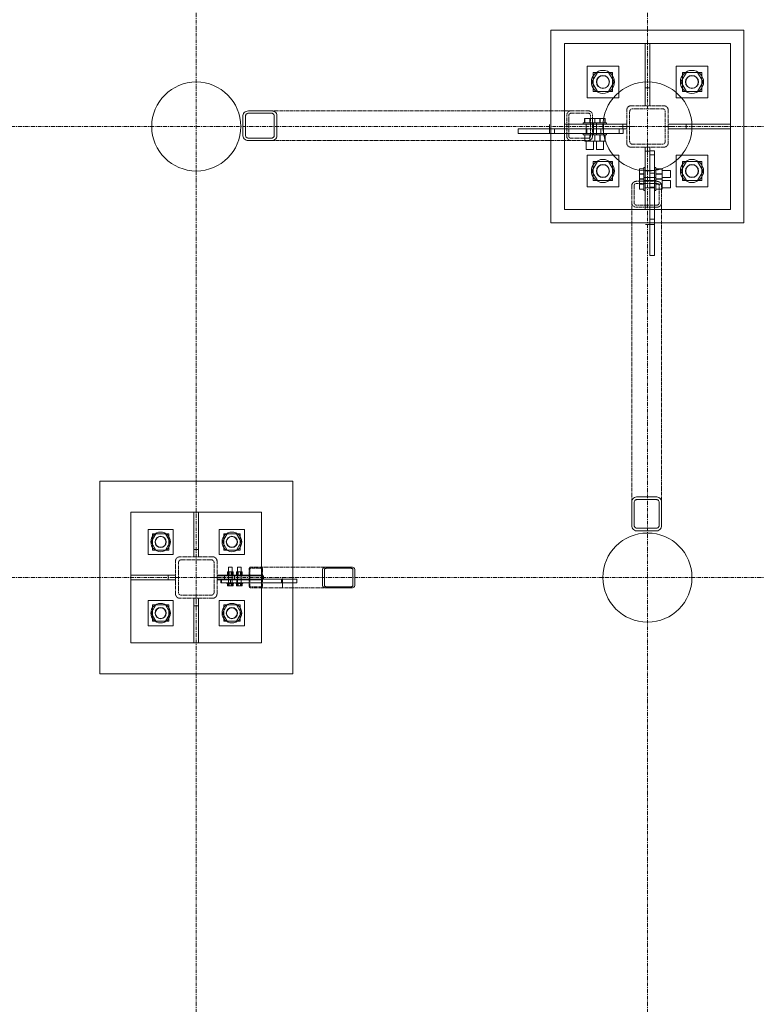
# Model space of a CAD drawing. Header units: millimetres. Extents: x -11210 to 34147, y -5506 to 4553.
# Tile 23 of 33: x 19933 to 22414, y -477 to 2841. Entities that reach past the tile are written whole.
import ezdxf

# ---------------------------------------------------------------- set-up
doc = ezdxf.new("R2010")
doc.units = ezdxf.units.MM
doc.linetypes.add('Linia siatki', pattern=[22.225, 12.7, -3.175, 3.175, -3.175])
doc.linetypes.add('Wyburzony', pattern=[4.8, 3.2, -1.6])
for name, color, linetype, lineweight in [('S-BEAM', 12, 'Continuous', 9), ('S-FNDN', 32, 'Continuous', 15), ('S-FSTN', 2, 'Continuous', 9), ('S-GRID', 1, 'Continuous', 9)]:
    doc.layers.add(name, color=color, linetype=linetype, lineweight=lineweight)

# ---------------------------------------------------------------- blocks, each defined once
blk = doc.blocks.new('PF-1 - PF-1-624972--1_20 Kopia 1')
at = {"layer": 'S-FNDN', "lineweight": 9}
for p, q in [((-3240.7, 2806.5), (-3890.7, 2806.5)), ((-3890.7, 2806.5), (-3890.7, 2156.5)), ((-3240.7, 2156.5), (-3240.7, 2806.5)), ((-3890.7, 2156.5), (-3240.7, 2156.5)), ((-4760.7, 1286.5), (-5410.7, 1286.5)), ((-5410.7, 1286.5), (-5410.7, 636.5)), ((-4760.7, 636.5), (-4760.7, 1286.5)), ((-5410.7, 636.5), (-4760.7, 636.5))]:
    blk.add_line(p, q, dxfattribs=at)
for centre, start, end in [((-5085.7, 2481.5), 0, 180), ((-3565.7, 2481.5), 0, 180), ((-5085.7, 2481.5), 180, 360), ((-3565.7, 2481.5), 180, 184.968), ((-3565.7, 2481.5), 185.2591, 195), ((-3565.7, 2481.5), 286.9695, 360), ((-3565.7, 2481.5), 195, 196.5432), ((-3565.7, 2481.5), 196.6425, 196.8701), ((-3565.7, 2481.5), 196.9695, 210), ((-3565.7, 2481.5), 210, 274.968), ((-3565.7, 2481.5), 275.2591, 286.5432), ((-3565.7, 2481.5), 286.6425, 286.8701), ((-3565.7, 961.5), 360, 180), ((-3565.7, 961.5), 180, 360)]:
    blk.add_arc(centre, 150, start, end, dxfattribs=at)
blk = doc.blocks.new('SHS _EN 10210-2_ - 638223--1_20 Kopia 1')
at = {"layer": 'S-BEAM', "linetype": 'Wyburzony'}
for p, q in [((-5030.7, 1031.5), (-5140.7, 1031.5)), ((-5155.7, 1016.5), (-5155.7, 906.5)), ((-5145.7, 911.5), (-5145.7, 1011.5)), ((-5135.7, 1021.5), (-5035.7, 1021.5)), ((-5025.7, 1011.5), (-5025.7, 911.5)), ((-5015.7, 906.5), (-5015.7, 1016.5)), ((-5035.7, 901.5), (-5135.7, 901.5)), ((-5140.7, 891.5), (-5030.7, 891.5))]:
    blk.add_line(p, q, dxfattribs=at)
for centre, radius, start, end in [((-5140.7, 1016.5), 15, 90, 180), ((-5030.7, 1016.5), 15, 360, 90), ((-5135.7, 1011.5), 10, 90, 180), ((-5035.7, 1011.5), 10, 0, 90), ((-5140.7, 906.5), 15, 180, 270), ((-5135.7, 911.5), 10, 180, 270), ((-5035.7, 911.5), 10, 270, 0), ((-5030.7, 906.5), 15, 270, 360)]:
    blk.add_arc(centre, radius, start, end, dxfattribs=at)
blk = doc.blocks.new('SHS _EN 10210-2_ - 638228--1_20 Kopia 1')
at = {"layer": 'S-BEAM', "linetype": 'Wyburzony'}
for p, q in [((-3635.7, 2536.5), (-3635.7, 2426.5)), ((-3625.7, 2431.5), (-3625.7, 2531.5)), ((-3510.7, 2551.5), (-3620.7, 2551.5)), ((-3615.7, 2541.5), (-3515.7, 2541.5)), ((-3505.7, 2531.5), (-3505.7, 2431.5)), ((-3495.7, 2426.5), (-3495.7, 2536.5)), ((-3620.7, 2411.5), (-3510.7, 2411.5)), ((-3515.7, 2421.5), (-3615.7, 2421.5))]:
    blk.add_line(p, q, dxfattribs=at)
for centre, radius, start, end in [((-3620.7, 2536.5), 15, 90, 180), ((-3615.7, 2531.5), 10, 90, 180), ((-3515.7, 2531.5), 10, 0, 90), ((-3510.7, 2536.5), 15, 0, 90), ((-3620.7, 2426.5), 15, 180, 270), ((-3615.7, 2431.5), 10, 180, 270), ((-3515.7, 2431.5), 10, 270, 0), ((-3510.7, 2426.5), 15, 270, 0)]:
    blk.add_arc(centre, radius, start, end, dxfattribs=at)
blk = doc.blocks.new('Family - 664409--1_20 Kopia 1')
at = {"layer": 'S-FSTN'}
for p, q in [((-3573.7, 2611.5), (-3573.7, 2761.5)), ((-3573.7, 2761.5), (-3557.7, 2761.5)), ((-3557.7, 2761.5), (-3557.7, 2611.5)), ((-3573.7, 2551.5), (-3573.7, 2611.5)), ((-3573.7, 2611.5), (-3557.7, 2611.5)), ((-3557.7, 2611.5), (-3557.7, 2551.5))]:
    blk.add_line(p, q, dxfattribs=at)
blk = doc.blocks.new('Family - 664410--1_20 Kopia 1')
at = {"layer": 'S-FSTN'}
for p, q in [((-3845.7, 2489.5), (-3648.9, 2489.5)), ((-3845.7, 2489.5), (-3845.7, 2473.5)), ((-3648.9, 2489.5), (-3635.7, 2489.5)), ((-3648.9, 2489.5), (-3648.9, 2473.5)), ((-3635.7, 2473.5), (-3647.7, 2473.5))]:
    blk.add_line(p, q, dxfattribs=at)
blk = doc.blocks.new('Family - 664411--1_20 Kopia 1')
at = {"layer": 'S-FSTN'}
for p, q in [((-3495.7, 2489.5), (-3435.7, 2489.5)), ((-3435.7, 2489.5), (-3285.7, 2489.5)), ((-3435.7, 2489.5), (-3435.7, 2473.5)), ((-3285.7, 2489.5), (-3285.7, 2473.5)), ((-3435.7, 2473.5), (-3495.7, 2473.5)), ((-3285.7, 2473.5), (-3435.7, 2473.5))]:
    blk.add_line(p, q, dxfattribs=at)
blk = doc.blocks.new('Family - 664412--1_20 Kopia 1')
at = {"layer": 'S-FSTN'}
for p, q in [((-3573.7, 2398.3), (-3573.7, 2411.5)), ((-3573.7, 2201.5), (-3573.7, 2398.3)), ((-3573.7, 2398.3), (-3557.7, 2398.3)), ((-3557.7, 2411.5), (-3557.7, 2399.5)), ((-3573.7, 2201.5), (-3557.7, 2201.5))]:
    blk.add_line(p, q, dxfattribs=at)
blk = doc.blocks.new('Family - 664472--1_20 Kopia 1')
at = {"layer": 'S-FSTN'}
for p, q in [((-5305.7, 969.5), (-5180.7, 969.5)), ((-5305.7, 953.5), (-5305.7, 969.5)), ((-5180.7, 969.5), (-5155.7, 969.5)), ((-5180.7, 953.5), (-5180.7, 969.5)), ((-5180.7, 953.5), (-5305.7, 953.5)), ((-5155.7, 953.5), (-5180.7, 953.5))]:
    blk.add_line(p, q, dxfattribs=at)
blk = doc.blocks.new('Family - 664473--1_20 Kopia 1')
at = {"layer": 'S-FSTN'}
for p, q in [((-5093.7, 866.5), (-5093.7, 891.5)), ((-5093.7, 741.5), (-5093.7, 866.5)), ((-5077.7, 866.5), (-5093.7, 866.5)), ((-5077.7, 891.5), (-5077.7, 866.5)), ((-5077.7, 866.5), (-5077.7, 741.5)), ((-5077.7, 741.5), (-5093.7, 741.5))]:
    blk.add_line(p, q, dxfattribs=at)
blk = doc.blocks.new('Family - 664474--1_20 Kopia 1')
at = {"layer": 'S-FSTN'}
for p, q in [((-5093.7, 1056.5), (-5093.7, 1181.5)), ((-5093.7, 1181.5), (-5077.7, 1181.5)), ((-5077.7, 1181.5), (-5077.7, 1056.5)), ((-5093.7, 1031.5), (-5093.7, 1056.5)), ((-5093.7, 1056.5), (-5077.7, 1056.5)), ((-5077.7, 1056.5), (-5077.7, 1031.5))]:
    blk.add_line(p, q, dxfattribs=at)
blk = doc.blocks.new('Family - 664475--1_20 Kopia 1')
at = {"layer": 'S-FSTN'}
for p, q in [((-5015.7, 969.5), (-4990.7, 969.5)), ((-4990.7, 969.5), (-4865.7, 969.5)), ((-4990.7, 969.5), (-4990.7, 953.5)), ((-4865.7, 969.5), (-4865.7, 953.5)), ((-4990.7, 953.5), (-5015.7, 953.5)), ((-4865.7, 953.5), (-4990.7, 953.5))]:
    blk.add_line(p, q, dxfattribs=at)
blk = doc.blocks.new('Family - 664482--1_20 Kopia 1')
at = {"layer": 'S-FSTN'}
for p, q in [((-5305.7, 1181.5), (-5305.7, 969.6)), ((-5093.7, 1181.5), (-5305.7, 1181.5)), ((-4865.7, 1181.5), (-5077.6, 1181.5)), ((-4865.7, 990.9), (-4865.7, 1181.5)), ((-4865.7, 969.6), (-4865.7, 990.7)), ((-5305.7, 953.5), (-5305.7, 741.5)), ((-4865.7, 932.3), (-4865.7, 953.5)), ((-4865.7, 741.5), (-4865.7, 932.1)), ((-5305.7, 741.5), (-5093.7, 741.5)), ((-5077.6, 741.5), (-4865.7, 741.5))]:
    blk.add_line(p, q, dxfattribs=at)
for centre, start, end in [((-5205.7, 1081.5), 90, 270), ((-5205.7, 1081.5), 270, 90), ((-4965.7, 1081.5), 90, 270), ((-4965.7, 1081.5), 270, 90), ((-5205.7, 841.5), 90, 270), ((-5205.7, 841.5), 270, 90), ((-4965.7, 841.5), 90, 270), ((-4965.7, 841.5), 270, 90)]:
    blk.add_arc(centre, 19, start, end, dxfattribs=at)
blk = doc.blocks.new('Family - 664488--1_20 Kopia 1')
at = {"layer": 'S-FSTN'}
for p, q in [((-3557.7, 2168.8), (-3557.7, 2399.4)), ((-3557.7, 2399.4), (-3541.7, 2399.4)), ((-3541.7, 2399.4), (-3541.7, 2168.8)), ((-3557.7, 2385.8), (-3541.7, 2385.8)), ((-3557.7, 2324.7), (-3541.7, 2324.7)), ((-3557.7, 2277.1), (-3541.7, 2277.1)), ((-3557.7, 2046.4), (-3557.7, 2168.8)), ((-3557.7, 2168.8), (-3541.7, 2168.8)), ((-3541.7, 2168.8), (-3541.7, 2046.4)), ((-3557.7, 2046.4), (-3541.7, 2046.4))]:
    blk.add_line(p, q, dxfattribs=at)
blk = doc.blocks.new('Family - 664489--1_20 Kopia 1')
at = {"layer": 'S-FSTN'}
for p, q in [((-4000.8, 2473.5), (-3878.4, 2473.5)), ((-4000.8, 2473.5), (-4000.8, 2457.5)), ((-3878.4, 2457.5), (-4000.8, 2457.5)), ((-3878.4, 2473.5), (-3647.7, 2473.5)), ((-3878.4, 2473.5), (-3878.4, 2457.5)), ((-3647.7, 2457.5), (-3878.4, 2457.5)), ((-3770.1, 2473.5), (-3770.1, 2457.5)), ((-3722.5, 2473.5), (-3722.5, 2457.5)), ((-3661.3, 2473.5), (-3661.3, 2457.5)), ((-3647.7, 2473.5), (-3647.7, 2457.5))]:
    blk.add_line(p, q, dxfattribs=at)
blk = doc.blocks.new('Family - 664494--1_20 Kopia 1')
at = {"layer": 'S-FSTN'}
for p, q in [((-5002.6, 943.5), (-5002.6, 955.5)), ((-5000.8, 943.5), (-5002.6, 943.5)), ((-5000.8, 955.5), (-4798.5, 955.5)), ((-5000.8, 943.5), (-5000.8, 955.5)), ((-4798.5, 943.5), (-5000.8, 943.5)), ((-4970.3, 943.5), (-4970.3, 955.5)), ((-4949.1, 943.5), (-4949.1, 955.5)), ((-4798.5, 955.5), (-4746.8, 955.5)), ((-4798.5, 943.5), (-4798.5, 955.5)), ((-4746.8, 943.5), (-4798.5, 943.5)), ((-4746.8, 943.5), (-4746.8, 955.5))]:
    blk.add_line(p, q, dxfattribs=at)
blk = doc.blocks.new('Family - 664497--1_20 Kopia 1')
at = {"layer": 'S-FSTN'}
for p, q in [((-3845.7, 2761.5), (-3845.7, 2489.6)), ((-3573.7, 2761.5), (-3845.7, 2761.5)), ((-3285.7, 2761.5), (-3557.6, 2761.5)), ((-3285.7, 2489.6), (-3285.7, 2761.5)), ((-3845.7, 2473.5), (-3845.7, 2201.5)), ((-3285.7, 2201.5), (-3285.7, 2473.5)), ((-3845.7, 2201.5), (-3573.7, 2201.5)), ((-3557.6, 2201.5), (-3285.7, 2201.5))]:
    blk.add_line(p, q, dxfattribs=at)
for centre, start, end in [((-3715.7, 2631.5), 90, 270), ((-3715.7, 2631.5), 270, 90), ((-3415.7, 2631.5), 90, 270), ((-3415.7, 2631.5), 270, 90), ((-3715.7, 2331.5), 90, 270), ((-3715.7, 2331.5), 270, 90), ((-3415.7, 2331.5), 90, 270), ((-3415.7, 2331.5), 270, 90)]:
    blk.add_arc(centre, 22, start, end, dxfattribs=at)
blk = doc.blocks.new('Family - 664501--1_20 Kopia 1')
at = {"layer": 'S-FSTN'}
for p, q in [((-5015.7, 967.5), (-4956.6, 967.5)), ((-4956.6, 967.5), (-4859.7, 967.5)), ((-4956.6, 955.5), (-4956.6, 967.5)), ((-4859.7, 955.5), (-4859.7, 967.5)), ((-5000.8, 955.5), (-5015.7, 955.5))]:
    blk.add_line(p, q, dxfattribs=at)
blk = doc.blocks.new('Family - 665042--1_20 Kopia 1')
at = {"layer": 'S-FSTN'}
for p, q in [((-5163.2, 1123.9), (-5248.1, 1123.9)), ((-5248.1, 1123.9), (-5248.1, 1039.1)), ((-5221.5, 1109), (-5237.4, 1081.5)), ((-5223.6, 1109.1), (-5233.3, 1109.1)), ((-5233.3, 1109.1), (-5233.3, 1099.4)), ((-5233.3, 1099.2), (-5233.3, 1088.8)), ((-5187.9, 1109.1), (-5223.4, 1109.1)), ((-5189.8, 1109), (-5221.5, 1109)), ((-5173.9, 1081.5), (-5189.8, 1109)), ((-5178.1, 1109.1), (-5187.8, 1109.1)), ((-5178.1, 1099.4), (-5178.1, 1109.1)), ((-5178.1, 1088.8), (-5178.1, 1099.2)), ((-5163.2, 1039.1), (-5163.2, 1123.9)), ((-5237.4, 1081.5), (-5221.5, 1054)), ((-5233.3, 1088.6), (-5233.3, 1074.4)), ((-5233.3, 1074.2), (-5233.3, 1063.8)), ((-5233.3, 1063.6), (-5233.3, 1053.9)), ((-5189.8, 1054), (-5173.9, 1081.5)), ((-5178.1, 1074.4), (-5178.1, 1088.6)), ((-5178.1, 1063.8), (-5178.1, 1074.2)), ((-5178.1, 1053.9), (-5178.1, 1063.6)), ((-5248.1, 1039.1), (-5163.2, 1039.1)), ((-5233.3, 1053.9), (-5223.6, 1053.9)), ((-5223.4, 1053.9), (-5187.9, 1053.9)), ((-5221.5, 1054), (-5189.8, 1054)), ((-5187.8, 1053.9), (-5178.1, 1053.9))]:
    blk.add_line(p, q, dxfattribs=at)
for radius, start, end in [(33, 90, 270), (18, 90, 270), (33, 270, 90), (18, 270, 90)]:
    blk.add_arc((-5205.7, 1081.5), radius, start, end, dxfattribs=at)
blk = doc.blocks.new('Family - 665043--1_20 Kopia 1')
at = {"layer": 'S-FSTN'}
for p, q in [((-4923.2, 1123.9), (-5008.1, 1123.9)), ((-5008.1, 1123.9), (-5008.1, 1039.1)), ((-4981.5, 1109), (-4997.4, 1081.5)), ((-4983.6, 1109.1), (-4993.3, 1109.1)), ((-4993.3, 1109.1), (-4993.3, 1099.4)), ((-4993.3, 1099.2), (-4993.3, 1088.8)), ((-4947.9, 1109.1), (-4983.4, 1109.1)), ((-4949.8, 1109), (-4981.5, 1109)), ((-4933.9, 1081.5), (-4949.8, 1109)), ((-4938.1, 1109.1), (-4947.8, 1109.1)), ((-4938.1, 1099.4), (-4938.1, 1109.1)), ((-4938.1, 1088.8), (-4938.1, 1099.2)), ((-4923.2, 1039.1), (-4923.2, 1123.9)), ((-4997.4, 1081.5), (-4981.5, 1054)), ((-4993.3, 1088.6), (-4993.3, 1074.4)), ((-4993.3, 1074.2), (-4993.3, 1063.8)), ((-4993.3, 1063.6), (-4993.3, 1053.9)), ((-4949.8, 1054), (-4933.9, 1081.5)), ((-4938.1, 1074.4), (-4938.1, 1088.6)), ((-4938.1, 1063.8), (-4938.1, 1074.2)), ((-4938.1, 1053.9), (-4938.1, 1063.6)), ((-5008.1, 1039.1), (-4923.2, 1039.1)), ((-4993.3, 1053.9), (-4983.6, 1053.9)), ((-4983.4, 1053.9), (-4947.9, 1053.9)), ((-4981.5, 1054), (-4949.8, 1054)), ((-4947.8, 1053.9), (-4938.1, 1053.9))]:
    blk.add_line(p, q, dxfattribs=at)
for radius, start, end in [(33, 90, 270), (18, 90, 270), (33, 270, 90), (18, 270, 90)]:
    blk.add_arc((-4965.7, 1081.5), radius, start, end, dxfattribs=at)
blk = doc.blocks.new('Family - 665044--1_20 Kopia 1')
at = {"layer": 'S-FSTN'}
for p, q in [((-5163.2, 883.9), (-5248.1, 883.9)), ((-5248.1, 883.9), (-5248.1, 799.1)), ((-5221.5, 869), (-5237.4, 841.5)), ((-5223.6, 869.1), (-5233.3, 869.1)), ((-5233.3, 869.1), (-5233.3, 859.4)), ((-5187.9, 869.1), (-5223.4, 869.1)), ((-5189.8, 869), (-5221.5, 869)), ((-5173.9, 841.5), (-5189.8, 869)), ((-5178.1, 869.1), (-5187.8, 869.1)), ((-5178.1, 859.4), (-5178.1, 869.1)), ((-5163.2, 799.1), (-5163.2, 883.9)), ((-5237.4, 841.5), (-5221.5, 814)), ((-5233.3, 859.2), (-5233.3, 848.8)), ((-5233.3, 848.6), (-5233.3, 834.4)), ((-5233.3, 834.2), (-5233.3, 823.8)), ((-5189.8, 814), (-5173.9, 841.5)), ((-5178.1, 848.8), (-5178.1, 859.2)), ((-5178.1, 834.4), (-5178.1, 848.6)), ((-5178.1, 823.8), (-5178.1, 834.2)), ((-5248.1, 799.1), (-5163.2, 799.1)), ((-5233.3, 823.6), (-5233.3, 813.9)), ((-5233.3, 813.9), (-5223.6, 813.9)), ((-5223.4, 813.9), (-5187.9, 813.9)), ((-5221.5, 814), (-5189.8, 814)), ((-5187.8, 813.9), (-5178.1, 813.9)), ((-5178.1, 813.9), (-5178.1, 823.6))]:
    blk.add_line(p, q, dxfattribs=at)
for radius, start, end in [(33, 90, 270), (33, 270, 90), (18, 90, 270), (18, 270, 90)]:
    blk.add_arc((-5205.7, 841.5), radius, start, end, dxfattribs=at)
blk = doc.blocks.new('Family - 665045--1_20 Kopia 1')
at = {"layer": 'S-FSTN'}
for p, q in [((-4923.2, 883.9), (-5008.1, 883.9)), ((-5008.1, 883.9), (-5008.1, 799.1)), ((-4981.5, 869), (-4997.4, 841.5)), ((-4983.6, 869.1), (-4993.3, 869.1)), ((-4993.3, 869.1), (-4993.3, 859.4)), ((-4947.9, 869.1), (-4983.4, 869.1)), ((-4949.8, 869), (-4981.5, 869)), ((-4933.9, 841.5), (-4949.8, 869)), ((-4938.1, 869.1), (-4947.8, 869.1)), ((-4938.1, 859.4), (-4938.1, 869.1)), ((-4923.2, 799.1), (-4923.2, 883.9)), ((-4997.4, 841.5), (-4981.5, 814)), ((-4993.3, 859.2), (-4993.3, 848.8)), ((-4993.3, 848.6), (-4993.3, 834.4)), ((-4993.3, 834.2), (-4993.3, 823.8)), ((-4949.8, 814), (-4933.9, 841.5)), ((-4938.1, 848.8), (-4938.1, 859.2)), ((-4938.1, 834.4), (-4938.1, 848.6)), ((-4938.1, 823.8), (-4938.1, 834.2)), ((-5008.1, 799.1), (-4923.2, 799.1)), ((-4993.3, 823.6), (-4993.3, 813.9)), ((-4993.3, 813.9), (-4983.6, 813.9)), ((-4983.4, 813.9), (-4947.9, 813.9)), ((-4981.5, 814), (-4949.8, 814)), ((-4947.8, 813.9), (-4938.1, 813.9)), ((-4938.1, 813.9), (-4938.1, 823.6))]:
    blk.add_line(p, q, dxfattribs=at)
for radius, start, end in [(33, 90, 270), (33, 270, 90), (18, 90, 270), (18, 270, 90)]:
    blk.add_arc((-4965.7, 841.5), radius, start, end, dxfattribs=at)
blk = doc.blocks.new('Family - 665060--1_20 Kopia 1')
at = {"layer": 'S-FSTN'}
for p, q in [((-3592.7, 2321.6), (-3592.7, 2338.7)), ((-3592.7, 2338.7), (-3577.7, 2338.7)), ((-3592.7, 2338.4), (-3577.7, 2338.4)), ((-3573.7, 2343.3), (-3577.7, 2343.3)), ((-3577.7, 2343.3), (-3577.7, 2338.9)), ((-3577.7, 2338.7), (-3577.7, 2332.6)), ((-3577.7, 2332.6), (-3577.7, 2310.6)), ((-3541.7, 2333.3), (-3573.7, 2333.3)), ((-3537.7, 2343.3), (-3541.7, 2343.3)), ((-3537.7, 2338.7), (-3537.7, 2343.3)), ((-3537.7, 2332.6), (-3537.7, 2338.5)), ((-3537.7, 2338.5), (-3516.2, 2338.5)), ((-3537.7, 2338.2), (-3516.2, 2338.2)), ((-3537.7, 2310.6), (-3537.7, 2332.6)), ((-3516.2, 2338.5), (-3516.2, 2321.6)), ((-3487.7, 2333.3), (-3516.2, 2333.3)), ((-3487.7, 2315.4), (-3487.7, 2333.3)), ((-3592.7, 2304.8), (-3592.7, 2321.6)), ((-3592.7, 2321.6), (-3577.7, 2321.6)), ((-3592.7, 2320.9), (-3577.7, 2320.9)), ((-3592.7, 2287.6), (-3592.7, 2304.7)), ((-3592.7, 2304.7), (-3577.7, 2304.7)), ((-3592.7, 2304.4), (-3577.7, 2304.4)), ((-3592.7, 2304.1), (-3577.7, 2304.1)), ((-3592.7, 2303.8), (-3577.7, 2303.8)), ((-3577.7, 2310.5), (-3577.7, 2309.3)), ((-3573.7, 2309.3), (-3577.7, 2309.3)), ((-3577.7, 2309.3), (-3577.7, 2304.9)), ((-3577.7, 2304.7), (-3577.7, 2298.6)), ((-3577.7, 2299.3), (-3573.7, 2299.3)), ((-3577.7, 2298.6), (-3577.7, 2276.6)), ((-3573.7, 2309.3), (-3541.7, 2309.3)), ((-3541.7, 2299.3), (-3573.7, 2299.3)), ((-3537.7, 2309.3), (-3541.7, 2309.3)), ((-3541.7, 2299.3), (-3537.7, 2299.3)), ((-3537.7, 2321.6), (-3516.2, 2321.6)), ((-3537.7, 2320.9), (-3516.2, 2320.9)), ((-3537.7, 2309.3), (-3537.7, 2310.5)), ((-3537.7, 2304.7), (-3537.7, 2309.3)), ((-3537.7, 2298.6), (-3537.7, 2304.6)), ((-3537.7, 2304.6), (-3516.2, 2304.6)), ((-3537.7, 2304.3), (-3516.2, 2304.3)), ((-3537.7, 2304.2), (-3516.2, 2304.2)), ((-3537.7, 2304), (-3516.2, 2304)), ((-3537.7, 2276.6), (-3537.7, 2298.6)), ((-3516.2, 2321.6), (-3516.2, 2304.6)), ((-3516.2, 2309.3), (-3487.7, 2309.3)), ((-3516.2, 2304.6), (-3516.2, 2287.6)), ((-3487.7, 2299.3), (-3516.2, 2299.3)), ((-3487.7, 2309.3), (-3487.7, 2315.4)), ((-3487.7, 2281.4), (-3487.7, 2299.3)), ((-3592.7, 2270.1), (-3592.7, 2287.6)), ((-3592.7, 2287.6), (-3577.7, 2287.6)), ((-3592.7, 2286.9), (-3577.7, 2286.9)), ((-3592.7, 2269.8), (-3592.7, 2270.1)), ((-3592.7, 2270.1), (-3577.7, 2270.1)), ((-3592.7, 2269.8), (-3577.7, 2269.8)), ((-3577.7, 2276.5), (-3577.7, 2270.1)), ((-3577.7, 2269.9), (-3577.7, 2265.3)), ((-3577.7, 2265.3), (-3573.7, 2265.3)), ((-3573.7, 2275.3), (-3541.7, 2275.3)), ((-3541.7, 2265.3), (-3537.7, 2265.3)), ((-3537.7, 2287.6), (-3528.5, 2287.6)), ((-3537.7, 2286.9), (-3528, 2286.9)), ((-3537.7, 2270.3), (-3537.7, 2276.5)), ((-3537.7, 2270.3), (-3516.2, 2270.3)), ((-3537.7, 2265.3), (-3537.7, 2270.1)), ((-3537.7, 2270), (-3516.2, 2270)), ((-3528.4, 2287.6), (-3516.2, 2287.6)), ((-3527.8, 2286.9), (-3516.2, 2286.9)), ((-3516.2, 2287.6), (-3516.2, 2270.3)), ((-3516.2, 2275.3), (-3487.7, 2275.3)), ((-3516.2, 2270.3), (-3516.2, 2270)), ((-3487.7, 2275.3), (-3487.7, 2281.4))]:
    blk.add_line(p, q, dxfattribs=at)
blk = doc.blocks.new('Family - 665061--1_20 Kopia 1')
at = {"layer": 'S-FSTN'}
for p, q in [((-3781.9, 2493.5), (-3781.9, 2489.5)), ((-3777.3, 2493.5), (-3781.9, 2493.5)), ((-3777.4, 2508.5), (-3777.1, 2508.5)), ((-3777.4, 2508.5), (-3777.4, 2493.5)), ((-3777.1, 2508.5), (-3759.6, 2508.5)), ((-3777.1, 2508.5), (-3777.1, 2493.5)), ((-3770.7, 2493.5), (-3777.1, 2493.5)), ((-3771.9, 2489.5), (-3771.9, 2457.5)), ((-3748.6, 2493.5), (-3770.6, 2493.5)), ((-3760.3, 2508.5), (-3760.3, 2493.5)), ((-3759.6, 2508.5), (-3742.5, 2508.5)), ((-3759.6, 2508.5), (-3759.6, 2493.5)), ((-3742.5, 2493.5), (-3748.6, 2493.5)), ((-3747.9, 2493.5), (-3747.9, 2489.5)), ((-3747.9, 2457.5), (-3747.9, 2489.5)), ((-3743.4, 2508.5), (-3743.4, 2493.5)), ((-3743.1, 2508.5), (-3743.1, 2493.5)), ((-3742.8, 2508.5), (-3742.8, 2493.5)), ((-3742.5, 2508.5), (-3742.5, 2493.5)), ((-3742.4, 2508.5), (-3725.6, 2508.5)), ((-3737.9, 2493.5), (-3742.3, 2493.5)), ((-3736.7, 2493.5), (-3737.9, 2493.5)), ((-3737.9, 2489.5), (-3737.9, 2493.5)), ((-3737.9, 2489.5), (-3737.9, 2457.5)), ((-3714.6, 2493.5), (-3736.6, 2493.5)), ((-3726.3, 2508.5), (-3726.3, 2493.5)), ((-3725.6, 2508.5), (-3708.5, 2508.5)), ((-3725.6, 2508.5), (-3725.6, 2493.5)), ((-3708.5, 2493.5), (-3714.6, 2493.5)), ((-3713.9, 2457.5), (-3713.9, 2489.5)), ((-3708.8, 2508.5), (-3708.8, 2493.5)), ((-3708.5, 2508.5), (-3708.5, 2493.5)), ((-3703.9, 2493.5), (-3708.3, 2493.5)), ((-3703.9, 2489.5), (-3703.9, 2493.5)), ((-3781.9, 2457.5), (-3781.9, 2453.5)), ((-3747.9, 2457.5), (-3747.9, 2453.5)), ((-3737.9, 2453.5), (-3737.9, 2457.5)), ((-3703.9, 2453.5), (-3703.9, 2457.5)), ((-3781.9, 2453.5), (-3777.1, 2453.5)), ((-3777.2, 2453.5), (-3777.2, 2432)), ((-3776.9, 2432), (-3777.2, 2432)), ((-3776.9, 2453.5), (-3770.7, 2453.5)), ((-3776.9, 2453.5), (-3776.9, 2432)), ((-3759.6, 2432), (-3776.9, 2432)), ((-3771.9, 2432), (-3771.9, 2403.5)), ((-3770.6, 2453.5), (-3748.6, 2453.5)), ((-3760.3, 2453.5), (-3760.3, 2443.8)), ((-3760.3, 2443.7), (-3760.3, 2432)), ((-3759.6, 2453.5), (-3759.6, 2444.4)), ((-3759.6, 2444.3), (-3759.6, 2432)), ((-3742.6, 2432), (-3759.6, 2432)), ((-3748.6, 2453.5), (-3742.6, 2453.5)), ((-3747.9, 2403.5), (-3747.9, 2432)), ((-3743.2, 2453.5), (-3743.2, 2432)), ((-3743, 2453.5), (-3743, 2432)), ((-3742.9, 2453.5), (-3742.9, 2432)), ((-3742.6, 2453.5), (-3742.6, 2432)), ((-3725.6, 2432), (-3742.6, 2432)), ((-3742.5, 2453.5), (-3737.9, 2453.5)), ((-3737.9, 2453.5), (-3736.7, 2453.5)), ((-3737.9, 2432), (-3737.9, 2403.5)), ((-3736.6, 2453.5), (-3714.6, 2453.5)), ((-3726.3, 2453.5), (-3726.3, 2432)), ((-3725.6, 2453.5), (-3725.6, 2432)), ((-3708.6, 2432), (-3725.6, 2432)), ((-3714.6, 2453.5), (-3708.6, 2453.5)), ((-3713.9, 2403.5), (-3713.9, 2432)), ((-3709, 2453.5), (-3709, 2432)), ((-3708.6, 2453.5), (-3708.6, 2432)), ((-3708.5, 2453.5), (-3703.9, 2453.5)), ((-3771.9, 2403.5), (-3765.8, 2403.5)), ((-3765.8, 2403.5), (-3747.9, 2403.5)), ((-3737.9, 2403.5), (-3731.8, 2403.5)), ((-3731.8, 2403.5), (-3713.9, 2403.5))]:
    blk.add_line(p, q, dxfattribs=at)
blk = doc.blocks.new('Family - 665066--1_20 Kopia 1')
at = {"layer": 'S-FSTN'}
for p, q in [((-4977.2, 996), (-4977.2, 980.8)), ((-4966.6, 996), (-4977.2, 996)), ((-4965.2, 996), (-4966.6, 996)), ((-4965.2, 980.8), (-4965.2, 996)), ((-4946.6, 996), (-4946.6, 980.8)), ((-4936, 996), (-4946.6, 996)), ((-4934.6, 996), (-4936, 996)), ((-4934.6, 980.8), (-4934.6, 996)), ((-4983.2, 970), (-4983.2, 967.5)), ((-4962, 970), (-4983.2, 970)), ((-4981, 980.8), (-4977.6, 980.8)), ((-4981, 970), (-4981, 980.8)), ((-4977.6, 980.8), (-4967.8, 980.8)), ((-4977.6, 970), (-4977.6, 980.8)), ((-4977.2, 967.5), (-4977.2, 943.5)), ((-4974.5, 970), (-4974.5, 980.8)), ((-4967.8, 980.8), (-4961.3, 980.8)), ((-4967.8, 970), (-4967.8, 980.8)), ((-4965.2, 943.5), (-4965.2, 967.5)), ((-4964.7, 970), (-4964.7, 980.8)), ((-4961.3, 970), (-4962, 970)), ((-4961.3, 970), (-4961.3, 980.8)), ((-4959.2, 970), (-4961.3, 970)), ((-4959.2, 967.5), (-4959.2, 970)), ((-4952.6, 970), (-4952.6, 967.5)), ((-4931.5, 970), (-4952.6, 970)), ((-4950.5, 980.8), (-4947.1, 980.8)), ((-4950.5, 970), (-4950.5, 980.8)), ((-4947.1, 980.8), (-4937.2, 980.8)), ((-4947.1, 970), (-4947.1, 980.8)), ((-4946.6, 967.5), (-4946.6, 943.5)), ((-4944, 970), (-4944, 980.8)), ((-4937.2, 980.8), (-4930.8, 980.8)), ((-4937.2, 970), (-4937.2, 980.8)), ((-4934.6, 943.5), (-4934.6, 967.5)), ((-4934.2, 970), (-4934.2, 980.8)), ((-4930.8, 970), (-4931.4, 970)), ((-4930.8, 970), (-4930.8, 980.8)), ((-4928.6, 970), (-4930.8, 970)), ((-4928.6, 967.5), (-4928.6, 970)), ((-4983.2, 943.5), (-4983.2, 941)), ((-4983.2, 941), (-4962, 941)), ((-4981, 933.5), (-4981, 941)), ((-4977.6, 933.5), (-4981, 933.5)), ((-4977.6, 933.5), (-4977.6, 941)), ((-4967.8, 933.5), (-4977.6, 933.5)), ((-4974.5, 933.5), (-4974.5, 941)), ((-4967.8, 933.5), (-4967.8, 941)), ((-4961.3, 933.5), (-4967.8, 933.5)), ((-4964.7, 933.5), (-4964.7, 941)), ((-4962, 941), (-4961.3, 941)), ((-4961.3, 933.5), (-4961.3, 941)), ((-4961.3, 941), (-4959.2, 941)), ((-4959.2, 941), (-4959.2, 943.5)), ((-4952.6, 943.5), (-4952.6, 941)), ((-4952.6, 941), (-4931.5, 941)), ((-4950.5, 933.5), (-4950.5, 941)), ((-4947.1, 933.5), (-4950.5, 933.5)), ((-4947.1, 933.5), (-4947.1, 941)), ((-4937.2, 933.5), (-4947.1, 933.5)), ((-4944, 933.5), (-4944, 941)), ((-4937.2, 933.5), (-4937.2, 941)), ((-4930.8, 933.5), (-4937.2, 933.5)), ((-4934.2, 933.5), (-4934.2, 941)), ((-4931.4, 941), (-4930.8, 941)), ((-4930.8, 933.5), (-4930.8, 941)), ((-4930.8, 941), (-4928.6, 941)), ((-4928.6, 941), (-4928.6, 943.5))]:
    blk.add_line(p, q, dxfattribs=at)
blk = doc.blocks.new('Family - 665075--1_20 Kopia 1')
at = {"layer": 'S-FSTN'}
for p, q in [((-3662.6, 2684.5), (-3768.7, 2684.5)), ((-3768.7, 2684.5), (-3768.7, 2578.5)), ((-3734.4, 2664), (-3753.2, 2631.5)), ((-3736.9, 2664), (-3748.2, 2664)), ((-3748.2, 2664), (-3748.2, 2652.7)), ((-3734.5, 2664), (-3736.7, 2664)), ((-3696.9, 2664), (-3734.4, 2664)), ((-3678.1, 2631.5), (-3696.9, 2664)), ((-3694.6, 2664), (-3696.8, 2664)), ((-3683.1, 2664), (-3694.5, 2664)), ((-3683.1, 2652.7), (-3683.1, 2664)), ((-3662.6, 2578.5), (-3662.6, 2684.5)), ((-3753.2, 2631.5), (-3734.4, 2599)), ((-3748.2, 2652.6), (-3748.2, 2640.3)), ((-3748.2, 2640.1), (-3748.2, 2622.9)), ((-3748.2, 2622.7), (-3748.2, 2610.5)), ((-3696.9, 2599), (-3678.1, 2631.5)), ((-3683.1, 2640.3), (-3683.1, 2652.6)), ((-3683.1, 2622.9), (-3683.1, 2640.1)), ((-3683.1, 2610.5), (-3683.1, 2622.7)), ((-3748.2, 2610.3), (-3748.2, 2599)), ((-3748.2, 2599), (-3736.9, 2599)), ((-3736.7, 2599), (-3734.5, 2599)), ((-3734.4, 2599), (-3696.9, 2599)), ((-3696.8, 2599), (-3694.6, 2599)), ((-3694.5, 2599), (-3683.1, 2599)), ((-3683.1, 2599), (-3683.1, 2610.3)), ((-3768.7, 2578.5), (-3662.6, 2578.5))]:
    blk.add_line(p, q, dxfattribs=at)
for radius, start, end in [(39, 90, 270), (39, 270, 90), (21, 90, 270), (21, 270, 90)]:
    blk.add_arc((-3715.7, 2631.5), radius, start, end, dxfattribs=at)
blk = doc.blocks.new('Family - 665076--1_20 Kopia 1')
at = {"layer": 'S-FSTN'}
for p, q in [((-3362.6, 2684.5), (-3468.7, 2684.5)), ((-3468.7, 2684.5), (-3468.7, 2578.5)), ((-3434.4, 2664), (-3453.2, 2631.5)), ((-3436.9, 2664), (-3448.2, 2664)), ((-3448.2, 2664), (-3448.2, 2652.7)), ((-3434.5, 2664), (-3436.7, 2664)), ((-3396.9, 2664), (-3434.4, 2664)), ((-3378.1, 2631.5), (-3396.9, 2664)), ((-3394.6, 2664), (-3396.8, 2664)), ((-3383.1, 2664), (-3394.5, 2664)), ((-3383.1, 2652.7), (-3383.1, 2664)), ((-3362.6, 2578.5), (-3362.6, 2684.5)), ((-3453.2, 2631.5), (-3434.4, 2599)), ((-3448.2, 2652.6), (-3448.2, 2640.3)), ((-3448.2, 2640.1), (-3448.2, 2622.9)), ((-3448.2, 2622.7), (-3448.2, 2610.5)), ((-3396.9, 2599), (-3378.1, 2631.5)), ((-3383.1, 2640.3), (-3383.1, 2652.6)), ((-3383.1, 2622.9), (-3383.1, 2640.1)), ((-3383.1, 2610.5), (-3383.1, 2622.7)), ((-3448.2, 2610.3), (-3448.2, 2599)), ((-3448.2, 2599), (-3436.9, 2599)), ((-3436.7, 2599), (-3434.5, 2599)), ((-3434.4, 2599), (-3396.9, 2599)), ((-3396.8, 2599), (-3394.6, 2599)), ((-3394.5, 2599), (-3383.1, 2599)), ((-3383.1, 2599), (-3383.1, 2610.3)), ((-3468.7, 2578.5), (-3362.6, 2578.5))]:
    blk.add_line(p, q, dxfattribs=at)
for radius, start, end in [(39, 90, 270), (39, 270, 90), (21, 90, 270), (21, 270, 90)]:
    blk.add_arc((-3415.7, 2631.5), radius, start, end, dxfattribs=at)
blk = doc.blocks.new('Family - 665077--1_20 Kopia 1')
at = {"layer": 'S-FSTN'}
for p, q in [((-3662.6, 2384.5), (-3768.7, 2384.5)), ((-3768.7, 2384.5), (-3768.7, 2278.5)), ((-3734.4, 2364), (-3753.2, 2331.5)), ((-3736.9, 2364), (-3748.2, 2364)), ((-3748.2, 2364), (-3748.2, 2352.7)), ((-3734.5, 2364), (-3736.7, 2364)), ((-3696.9, 2364), (-3734.4, 2364)), ((-3678.1, 2331.5), (-3696.9, 2364)), ((-3694.6, 2364), (-3696.8, 2364)), ((-3683.1, 2364), (-3694.5, 2364)), ((-3683.1, 2352.7), (-3683.1, 2364)), ((-3662.6, 2278.5), (-3662.6, 2384.5)), ((-3753.2, 2331.5), (-3734.4, 2299)), ((-3748.2, 2352.6), (-3748.2, 2340.3)), ((-3748.2, 2340.1), (-3748.2, 2322.9)), ((-3748.2, 2322.7), (-3748.2, 2310.5)), ((-3696.9, 2299), (-3678.1, 2331.5)), ((-3683.1, 2340.3), (-3683.1, 2352.6)), ((-3683.1, 2322.9), (-3683.1, 2340.1)), ((-3683.1, 2310.5), (-3683.1, 2322.7)), ((-3748.2, 2310.3), (-3748.2, 2299)), ((-3748.2, 2299), (-3736.9, 2299)), ((-3736.7, 2299), (-3734.5, 2299)), ((-3734.4, 2299), (-3696.9, 2299)), ((-3696.8, 2299), (-3694.6, 2299)), ((-3694.5, 2299), (-3683.1, 2299)), ((-3683.1, 2299), (-3683.1, 2310.3)), ((-3768.7, 2278.5), (-3662.6, 2278.5))]:
    blk.add_line(p, q, dxfattribs=at)
for radius, start, end in [(39, 90, 270), (39, 270, 90), (21, 90, 270), (21, 270, 90)]:
    blk.add_arc((-3715.7, 2331.5), radius, start, end, dxfattribs=at)
blk = doc.blocks.new('Family - 665078--1_20 Kopia 1')
at = {"layer": 'S-FSTN'}
for p, q in [((-3362.6, 2384.5), (-3468.7, 2384.5)), ((-3468.7, 2384.5), (-3468.7, 2278.5)), ((-3434.4, 2364), (-3453.2, 2331.5)), ((-3436.9, 2364), (-3448.2, 2364)), ((-3448.2, 2364), (-3448.2, 2352.7)), ((-3434.5, 2364), (-3436.7, 2364)), ((-3396.9, 2364), (-3434.4, 2364)), ((-3378.1, 2331.5), (-3396.9, 2364)), ((-3394.6, 2364), (-3396.8, 2364)), ((-3383.1, 2364), (-3394.5, 2364)), ((-3383.1, 2352.7), (-3383.1, 2364)), ((-3362.6, 2278.5), (-3362.6, 2384.5)), ((-3453.2, 2331.5), (-3434.4, 2299)), ((-3448.2, 2352.6), (-3448.2, 2340.3)), ((-3448.2, 2340.1), (-3448.2, 2322.9)), ((-3448.2, 2322.7), (-3448.2, 2310.5)), ((-3396.9, 2299), (-3378.1, 2331.5)), ((-3383.1, 2340.3), (-3383.1, 2352.6)), ((-3383.1, 2322.9), (-3383.1, 2340.1)), ((-3383.1, 2310.5), (-3383.1, 2322.7)), ((-3448.2, 2310.3), (-3448.2, 2299)), ((-3448.2, 2299), (-3436.9, 2299)), ((-3436.7, 2299), (-3434.5, 2299)), ((-3434.4, 2299), (-3396.9, 2299)), ((-3396.8, 2299), (-3394.6, 2299)), ((-3394.5, 2299), (-3383.1, 2299)), ((-3383.1, 2299), (-3383.1, 2310.3)), ((-3468.7, 2278.5), (-3362.6, 2278.5))]:
    blk.add_line(p, q, dxfattribs=at)
for radius, start, end in [(39, 90, 270), (39, 270, 90), (21, 90, 270), (21, 270, 90)]:
    blk.add_arc((-3415.7, 2331.5), radius, start, end, dxfattribs=at)
blk = doc.blocks.new('Family - 665578--1_20 Kopia 1')
at = {"layer": 'S-FSTN'}
blk.add_line((-5085.7, 906.5), (-5085.7, 876.5), dxfattribs=at)
blk = doc.blocks.new('Family - 665579--1_20 Kopia 1')
at = {"layer": 'S-FSTN'}
blk.add_line((-5000.7, 961.5), (-5030.7, 961.5), dxfattribs=at)
blk = doc.blocks.new('Family - 665580--1_20 Kopia 1')
at = {"layer": 'S-FSTN'}
blk.add_line((-5140.7, 961.5), (-5170.7, 961.5), dxfattribs=at)
blk = doc.blocks.new('Family - 665607--1_20 Kopia 1')
at = {"layer": 'S-FSTN'}
blk.add_line((-3542.7, 2151.3), (-3572.7, 2151.3), dxfattribs=at)
blk = doc.blocks.new('Family - 665608--1_20 Kopia 1')
at = {"layer": 'S-FSTN'}
blk.add_line((-3895.9, 2488.5), (-3895.9, 2458.5), dxfattribs=at)
blk = doc.blocks.new('Family - 665625--1_20 Kopia 1')
at = {"layer": 'S-FSTN'}
blk.add_line((-4795.3, 958.5), (-4795.3, 928.5), dxfattribs=at)
blk = doc.blocks.new('Family - 665649--1_20 Kopia 1')
at = {"layer": 'S-FSTN'}
blk.add_line((-3565.7, 2426.5), (-3565.7, 2396.5), dxfattribs=at)
blk = doc.blocks.new('Family - 665650--1_20 Kopia 1')
at = {"layer": 'S-FSTN'}
blk.add_line((-3480.7, 2481.5), (-3510.7, 2481.5), dxfattribs=at)
blk = doc.blocks.new('Family - 665651--1_20 Kopia 1')
at = {"layer": 'S-FSTN'}
blk.add_line((-3620.7, 2481.5), (-3650.7, 2481.5), dxfattribs=at)

msp = doc.modelspace()

# ---------------------------------------------------------------- linework, layer by layer
at = {"layer": 'S-BEAM'}
for p, q in [((20781, 2534.1), (20703.2, 2534.1)), ((20703.2, 2526.1), (20781, 2526.1)), ((20684.9, 2518.1), (20684.9, 2450.1)), ((20694, 2450.1), (20694, 2518.1)), ((20790.1, 2518.1), (20790.1, 2450.1)), ((20799.3, 2450.1), (20799.3, 2518.1)), ((20781, 2442.1), (20703.2, 2442.1)), ((20703.2, 2434.1), (20781, 2434.1)), ((22079, 1233.2), (22011, 1233.2)), ((21995, 1214.9), (21995, 1137.1)), ((22003, 1137.1), (22003, 1214.9)), ((22011, 1224.1), (22079, 1224.1)), ((22087, 1214.9), (22087, 1137.1)), ((22095, 1137.1), (22095, 1214.9)), ((22079, 1128), (22011, 1128)), ((22011, 1118.8), (22079, 1118.8)), ((21049.2, 996.5), (20965.6, 996.5)), ((20953.2, 988.5), (20953.2, 934.5)), ((20959.4, 934.5), (20959.4, 988.5)), ((20965.6, 992.5), (21049.2, 992.5)), ((21055.4, 988.5), (21055.4, 934.5)), ((21061.6, 934.5), (21061.6, 988.5)), ((21049.2, 930.5), (20965.6, 930.5)), ((20965.6, 926.5), (21049.2, 926.5))]:
    msp.add_line(p, q, dxfattribs=at)
at = {"layer": 'S-BEAM', "linetype": 'Wyburzony'}
for p, q in [((21848.9, 2534.1), (20781, 2534.1)), ((21848.9, 2526.1), (21789.4, 2526.1)), ((21775.4, 2450.1), (21775.4, 2518.1)), ((21782.4, 2518.1), (21782.4, 2450.1)), ((21855.9, 2450.1), (21855.9, 2518.1)), ((21862.9, 2518.1), (21862.9, 2450.1)), ((20781, 2434.1), (21848.9, 2434.1)), ((21789.4, 2442.1), (21848.9, 2442.1)), ((22011, 2296.8), (22079, 2296.8)), ((22079, 2289.8), (22011, 2289.8)), ((21995, 2282.8), (21995, 1214.9)), ((22003, 2282.8), (22003, 2223.4)), ((22087, 2223.4), (22087, 2282.8)), ((22095, 1214.9), (22095, 2282.8)), ((22011, 2216.4), (22079, 2216.4)), ((22079, 2209.4), (22011, 2209.4)), ((20965.6, 996.5), (20710.6, 996.5)), ((20705.4, 934.5), (20705.4, 988.5)), ((20708, 988.5), (20708, 934.5)), ((20745.5, 992.5), (20710.6, 992.5)), ((20748.1, 934.5), (20748.1, 988.5)), ((20750.7, 988.5), (20750.7, 934.5)), ((20710.6, 930.5), (20745.5, 930.5)), ((20710.6, 926.5), (20965.6, 926.5))]:
    msp.add_line(p, q, dxfattribs=at)
at = {"layer": 'S-BEAM', "flags": 128}
for points in [[(20703.2, 2534.1), (20699.1, 2533.7), (20695.2, 2532.5), (20691.8, 2530.6), (20688.9, 2528.1), (20686.7, 2525.1), (20685.3, 2521.7), (20684.9, 2518.1)], [(20694, 2518.1), (20694.3, 2519.9), (20694.9, 2521.6), (20696, 2523.1), (20697.5, 2524.4), (20699.2, 2525.3), (20701.2, 2525.9), (20703.2, 2526.1)], [(20781, 2526.1), (20783, 2525.9), (20784.9, 2525.3), (20786.7, 2524.4), (20788.1, 2523.1), (20789.2, 2521.6), (20789.9, 2519.9), (20790.1, 2518.1)], [(20799.3, 2518.1), (20798.8, 2521.7), (20797.5, 2525.1), (20795.3, 2528.1), (20792.4, 2530.6), (20788.9, 2532.5), (20785, 2533.7), (20781.2, 2534.1)], [(20684.9, 2450.1), (20685.3, 2446.6), (20686.7, 2443.2), (20688.9, 2440.1), (20691.8, 2437.6), (20695.2, 2435.7), (20699.1, 2434.5), (20703.2, 2434.1)], [(20703.2, 2442.1), (20701.2, 2442.3), (20699.2, 2442.9), (20697.5, 2443.9), (20696, 2445.1), (20694.9, 2446.6), (20694.3, 2448.3), (20694, 2450.1)], [(20790.1, 2450.1), (20789.9, 2448.3), (20789.2, 2446.6), (20788.1, 2445.1), (20786.7, 2443.9), (20784.9, 2442.9), (20783, 2442.3), (20781, 2442.1)], [(20781.2, 2434.1), (20785, 2434.5), (20788.9, 2435.7), (20792.4, 2437.6), (20795.3, 2440.1), (20797.5, 2443.2), (20798.8, 2446.6), (20799.3, 2450.1)], [(22011, 1233.2), (22007.4, 1232.7), (22004, 1231.4), (22001, 1229.2), (21998.5, 1226.3), (21996.6, 1222.8), (21995.4, 1219), (21995, 1215.2)], [(22095, 1215.2), (22094.6, 1219), (22093.4, 1222.8), (22091.5, 1226.3), (22089, 1229.2), (22085.9, 1231.4), (22082.5, 1232.7), (22079, 1233.2)], [(22003, 1214.9), (22003.2, 1216.9), (22003.8, 1218.9), (22004.7, 1220.6), (22006, 1222.1), (22007.5, 1223.1), (22009.2, 1223.8), (22011, 1224.1)], [(22079, 1224.1), (22080.8, 1223.8), (22082.5, 1223.1), (22084, 1222.1), (22085.2, 1220.6), (22086.2, 1218.9), (22086.8, 1216.9), (22087, 1214.9)], [(21995, 1137.1), (21995.4, 1133), (21996.6, 1129.2), (21998.5, 1125.7), (22001, 1122.8), (22004, 1120.6), (22007.4, 1119.3), (22011, 1118.8)], [(22011, 1128), (22009.2, 1128.2), (22007.5, 1128.9), (22006, 1130), (22004.7, 1131.4), (22003.8, 1133.1), (22003.2, 1135.1), (22003, 1137.1)], [(22079, 1118.8), (22082.5, 1119.3), (22085.9, 1120.6), (22089, 1122.8), (22091.5, 1125.7), (22093.4, 1129.2), (22094.6, 1133), (22095, 1137.1)], [(22087, 1137.1), (22086.8, 1135.1), (22086.2, 1133.1), (22085.2, 1131.4), (22084, 1130), (22082.5, 1128.9), (22080.8, 1128.2), (22079, 1128)], [(20965, 996.5), (20963.1, 996.4), (20960.8, 995.9), (20958.7, 995.2), (20956.8, 994.2), (20955.3, 993), (20954.1, 991.6), (20953.4, 990.1), (20953.2, 988.5)], [(21061.6, 988.5), (21061.3, 990.1), (21060.6, 991.6), (21059.5, 993), (21057.9, 994.2), (21056.1, 995.2), (21053.9, 995.9), (21051.6, 996.4), (21049.2, 996.5)], [(20959.4, 988.5), (20959.5, 989.3), (20959.8, 990), (20960.4, 990.7), (20961.2, 991.3), (20962.1, 991.8), (20963.2, 992.2), (20964.4, 992.4), (20965.6, 992.5)], [(21049.2, 992.5), (21050.4, 992.4), (21051.5, 992.2), (21052.6, 991.8), (21053.6, 991.3), (21054.3, 990.7), (21054.9, 990), (21055.2, 989.3), (21055.4, 988.5)], [(20953.2, 934.5), (20953.4, 933), (20954.1, 931.5), (20955.3, 930.1), (20956.8, 928.9), (20958.7, 927.9), (20960.8, 927.1), (20963.1, 926.7), (20965, 926.5)], [(20965.6, 930.5), (20964.4, 930.6), (20963.2, 930.8), (20962.1, 931.2), (20961.2, 931.7), (20960.4, 932.3), (20959.8, 933), (20959.5, 933.7), (20959.4, 934.5)], [(21049.2, 926.5), (21051.6, 926.7), (21053.9, 927.1), (21056.1, 927.9), (21057.9, 928.9), (21059.5, 930.1), (21060.6, 931.5), (21061.3, 933), (21061.6, 934.5)], [(21055.4, 934.5), (21055.2, 933.7), (21054.9, 933), (21054.3, 932.3), (21053.6, 931.7), (21052.6, 931.2), (21051.5, 930.8), (21050.4, 930.6), (21049.2, 930.5)]]:
    msp.add_lwpolyline(points, dxfattribs=at)
at = {"layer": 'S-BEAM', "linetype": 'Wyburzony'}
for centre, major_axis, ratio, start_param, end_param in [((21789.4, 2518.1), (0, 16), 0.874165, 0.011569, 1.570796), ((21789.4, 2518.1), (0, 8), 0.874165, 0, 1.570796), ((21848.9, 2518.1), (0, 16), 0.874165, 4.712389, 6.283185), ((21848.9, 2518.1), (0, 8), 0.874165, 4.712389, 6.283185), ((21789.4, 2450.1), (0, 16), 0.874165, 1.570796, 3.130024), ((21789.4, 2450.1), (0, 8), 0.874165, 1.570796, 3.141593), ((21848.9, 2450.1), (0, 16), 0.874165, 3.141593, 4.712389), ((21848.9, 2450.1), (0, 8), 0.874165, 3.141593, 4.712389), ((22011, 2282.8), (16, 0), 0.874165, 1.570796, 3.141593), ((22011, 2282.8), (8, 0), 0.874165, 1.570796, 3.141593), ((22079, 2282.8), (16, 0), 0.874165, 0, 1.570796), ((22079, 2282.8), (8, 0), 0.874165, 0, 1.570796), ((22011, 2223.4), (16, 0), 0.874165, 3.153162, 4.712389), ((22011, 2223.4), (8, 0), 0.874165, 3.141593, 4.712389), ((22079, 2223.4), (8, 0), 0.874165, 4.712389, 6.283185), ((22079, 2223.4), (16, 0), 0.874165, 4.712389, 6.271616), ((20710.6, 988.5), (0, 8), 0.645883, 0, 1.570796), ((20745.5, 988.5), (0, 8), 0.645883, 4.712389, 6.246811), ((20710.6, 988.5), (0, 4), 0.645883, 0, 1.570796), ((20745.5, 988.5), (0, 4), 0.645883, 4.712389, 6.283185), ((20710.6, 934.5), (0, 8), 0.645883, 1.570796, 3.141593), ((20710.6, 934.5), (0, 4), 0.645883, 1.570796, 3.141593), ((20745.5, 934.5), (0, 4), 0.645883, 3.141593, 4.712389), ((20745.5, 934.5), (0, 8), 0.645883, 3.177967, 4.712389)]:
    msp.add_ellipse(centre, major_axis=major_axis, ratio=ratio, start_param=start_param, end_param=end_param, dxfattribs=at)
at = {"layer": 'S-GRID', "linetype": 'Linia siatki'}
for p, q in [((20527.6, 4552.8), (20527.6, -5018.9)), ((22047.6, 4552.8), (22047.6, -5018.9)), ((14704.3, 2481.5), (24096.8, 2481.5)), ((14704.3, 961.5), (24096.8, 961.5))]:
    msp.add_line(p, q, dxfattribs=at)

# ---------------------------------------------------------------- block references
at = {"layer": 'S-BEAM', "linetype": 'Wyburzony'}
for name in ['SHS _EN 10210-2_ - 638228--1_20 Kopia 1', 'SHS _EN 10210-2_ - 638223--1_20 Kopia 1']:
    msp.add_blockref(name, (25613.3, 0), dxfattribs=at)
at = {"layer": 'S-FNDN', "lineweight": 9}
msp.add_blockref('PF-1 - PF-1-624972--1_20 Kopia 1', (25613.3, 0), dxfattribs=at)
at = {"layer": 'S-FSTN'}
for name in ['Family - 664497--1_20 Kopia 1', 'Family - 664409--1_20 Kopia 1', 'Family - 665075--1_20 Kopia 1', 'Family - 665076--1_20 Kopia 1', 'Family - 664410--1_20 Kopia 1', 'Family - 665061--1_20 Kopia 1', 'Family - 664411--1_20 Kopia 1', 'Family - 664489--1_20 Kopia 1', 'Family - 665608--1_20 Kopia 1', 'Family - 665651--1_20 Kopia 1', 'Family - 665650--1_20 Kopia 1', 'Family - 665649--1_20 Kopia 1', 'Family - 664412--1_20 Kopia 1', 'Family - 664488--1_20 Kopia 1', 'Family - 665077--1_20 Kopia 1', 'Family - 665078--1_20 Kopia 1', 'Family - 665060--1_20 Kopia 1', 'Family - 665607--1_20 Kopia 1', 'Family - 664482--1_20 Kopia 1', 'Family - 664474--1_20 Kopia 1', 'Family - 665042--1_20 Kopia 1', 'Family - 665043--1_20 Kopia 1', 'Family - 665066--1_20 Kopia 1', 'Family - 664472--1_20 Kopia 1', 'Family - 664475--1_20 Kopia 1', 'Family - 664501--1_20 Kopia 1', 'Family - 665580--1_20 Kopia 1', 'Family - 665579--1_20 Kopia 1', 'Family - 664494--1_20 Kopia 1', 'Family - 665625--1_20 Kopia 1', 'Family - 665578--1_20 Kopia 1', 'Family - 665044--1_20 Kopia 1', 'Family - 664473--1_20 Kopia 1', 'Family - 665045--1_20 Kopia 1']:
    msp.add_blockref(name, (25613.3, 0), dxfattribs=at)

doc.saveas('drawing.dxf')
